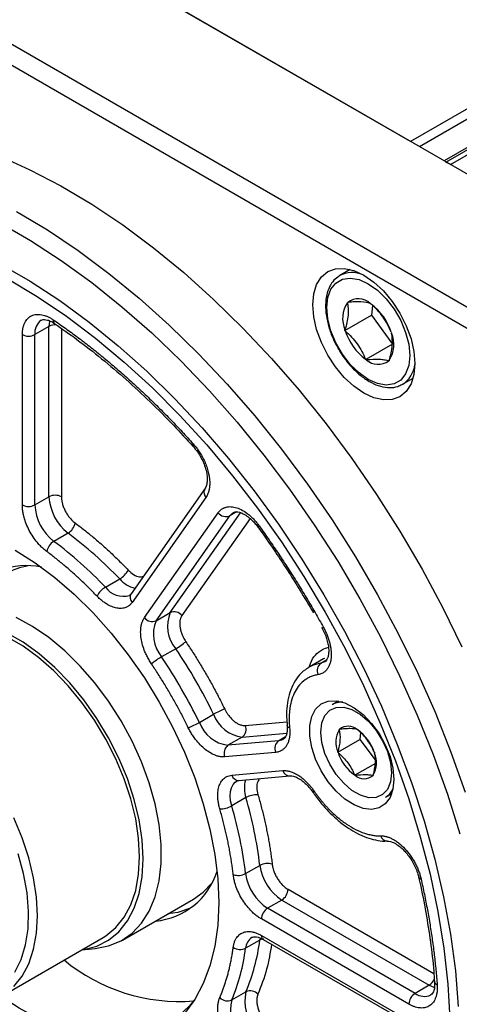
# Model space of a CAD drawing. Header units: millimetres. Extents: x 0 to 1118, y 0 to 864.
# Tile 28 of 33: x 767 to 802, y 597 to 675. Entities that reach past the tile are written whole.
import ezdxf

# ---------------------------------------------------------------- set-up
doc = ezdxf.new("R2010")
doc.units = ezdxf.units.MM
doc.header["$LTSCALE"] = 4

msp = doc.modelspace()

# ---------------------------------------------------------------- linework, layer by layer
for p, q in [((873.999, 709.846), (797.631, 665.76)), ((798.338, 665.352), (874.352, 709.234)), ((876.577, 708.238), (800.313, 664.212)), ((800.46, 664.128), (876.827, 708.214)), ((800.813, 663.924), (877.181, 708.01)), ((807.884, 659.841), (752.73, 691.681)), ((807.04, 649.716), (735.19, 691.194)), ((734.727, 689.828), (806.089, 648.632)), ((797.631, 665.76), (762.983, 685.762)), ((800.813, 663.924), (800.46, 664.128)), ((792.839, 655.574), (792.008, 655.094)), ((792.607, 652.916), (792.611, 652.956)), ((792.611, 652.956), (792.644, 652.954)), ((794.435, 652.863), (794.468, 652.861)), ((794.468, 652.861), (794.498, 652.82)), ((794.603, 652.708), (794.536, 651.947)), ((792.415, 650.723), (794.536, 651.947)), ((794.536, 651.947), (796.198, 649.619)), ((768.852, 651.038), (767.721, 650.385)), ((768.852, 637.477), (768.852, 651.038)), ((769.842, 650.878), (769.842, 637.477)), ((792.415, 650.723), (792.419, 650.762)), ((792.445, 650.681), (792.415, 650.723)), ((766.731, 636.824), (766.731, 650.385)), ((767.721, 636.824), (767.721, 650.385)), ((796.101, 650.574), (796.13, 650.533)), ((796.13, 650.533), (796.127, 650.493)), ((796.198, 649.619), (794.077, 648.395)), ((794.077, 648.395), (794.047, 648.436)), ((794.11, 648.393), (794.077, 648.395)), ((795.934, 648.3), (795.901, 648.301)), ((795.938, 648.339), (795.934, 648.3)), ((797.008, 646.434), (797.839, 646.913)), ((780.312, 641.502), (780.32, 641.495)), ((781.267, 638.115), (775.395, 629.761)), ((767.721, 636.824), (768.852, 637.477)), ((781.345, 637.426), (775.473, 629.072)), ((776.453, 627.854), (782.324, 636.208)), ((777.377, 627.606), (783.248, 635.96)), ((778.508, 628.259), (784.096, 636.21)), ((784.864, 635.741), (779.432, 628.012)), ((783.793, 636.275), (783.248, 635.96)), ((770.367, 634.582), (769.236, 633.929)), ((773.352, 630.279), (774.484, 630.932)), ((777.377, 627.606), (778.508, 628.259)), ((778.945, 625.382), (777.814, 624.729)), ((790.708, 624.568), (789.577, 623.915)), ((790.508, 624.241), (790.955, 624.498)), ((790.803, 624.342), (790.508, 624.241)), ((790.775, 624.606), (790.708, 624.568)), ((789.577, 623.915), (789.475, 623.854)), ((791.892, 621.211), (791.385, 620.918)), ((780.827, 619.509), (781.959, 620.163)), ((784.479, 619.269), (787.797, 619.566)), ((787.808, 619.279), (787.807, 619.288)), ((784.232, 618.345), (787.782, 618.663)), ((791.952, 618.927), (791.954, 618.956)), ((791.954, 618.956), (791.977, 618.955)), ((793.397, 618.94), (793.42, 618.939)), ((793.42, 618.939), (793.442, 618.911)), ((793.644, 618.701), (793.611, 618.159)), ((784.232, 618.345), (783.1, 617.692)), ((787.142, 618.054), (783.1, 617.692)), ((787.688, 618.369), (787.142, 618.054)), ((791.844, 617.138), (793.611, 618.159)), ((793.611, 618.159), (794.819, 616.525)), ((786.894, 617.13), (782.853, 616.769)), ((791.844, 617.138), (791.845, 617.167)), ((791.865, 617.109), (791.844, 617.138)), ((794.755, 617.134), (794.776, 617.106)), ((794.776, 617.106), (794.774, 617.077)), ((794.837, 616.25), (793.199, 615.304)), ((783.418, 615.311), (787.46, 615.672)), ((783.976, 614.899), (788.017, 615.261)), ((793.199, 615.304), (793.178, 615.333)), ((793.222, 615.304), (793.199, 615.304)), ((794.666, 615.288), (794.643, 615.288)), ((794.667, 615.316), (794.666, 615.288)), ((789.872, 613.944), (789.873, 613.943)), ((795.635, 613.557), (796.142, 613.849)), ((784.535, 613.523), (783.403, 612.87)), ((784.506, 607.48), (785.638, 608.133)), ((787.882, 606.231), (799.497, 599.526)), ((774.7, 602.187), (780.357, 605.453)), ((787.387, 605.373), (786.256, 604.72)), ((787.387, 605.373), (799.13, 598.594)), ((797.999, 597.941), (786.256, 604.72)), ((797.504, 597.084), (785.761, 603.863)), ((765.033, 597.703), (773.165, 602.398)), ((785.638, 602.184), (784.506, 601.531)), ((785.668, 602.351), (785.638, 602.184)), ((785.761, 602.556), (797.504, 595.777)), ((785.906, 602.236), (797.649, 595.457)), ((771.463, 601.415), (772.524, 601.513)), ((799.13, 598.594), (797.999, 597.941)), ((783.403, 597.414), (784.535, 598.067))]:
    msp.add_line(p, q)
at = {"flags": 128}
for points in [[(764.873, 664.619), (767.326, 663.519), (769.791, 662.232), (772.258, 660.762), (774.718, 659.116), (777.161, 657.3), (779.577, 655.322), (781.955, 653.19), (784.287, 650.911), (786.564, 648.496), (788.775, 645.954), (790.912, 643.296), (792.967, 640.531), (794.93, 637.671), (796.796, 634.728), (798.554, 631.714), (800.2, 628.64), (801.725, 625.519)], [(766.255, 660.191), (768.723, 658.721), (771.183, 657.075), (773.626, 655.259), (776.041, 653.281), (778.42, 651.149), (780.752, 648.87), (783.028, 646.455), (785.239, 643.913), (787.376, 641.255), (789.431, 638.49), (791.395, 635.63), (793.26, 632.687), (795.019, 629.673), (796.664, 626.599), (798.19, 623.478), (799.589, 620.323), (800.857, 617.146), (801.988, 613.961)], [(764.941, 659.299), (767.389, 657.886), (769.832, 656.295), (772.259, 654.532), (774.662, 652.605), (777.029, 650.521), (779.352, 648.289), (781.621, 645.919), (783.827, 643.419), (785.959, 640.801), (788.011, 638.075), (789.972, 635.252), (791.836, 632.344), (793.594, 629.362), (795.24, 626.32), (796.766, 623.229), (798.166, 620.103), (799.435, 616.953), (800.567, 613.793), (801.558, 610.637)], [(764.984, 656.008), (767.346, 654.644), (769.704, 653.101), (772.046, 651.386), (774.361, 649.506), (776.64, 647.469), (778.872, 645.286), (781.047, 642.965), (783.156, 640.517), (785.189, 637.953), (787.137, 635.284), (788.991, 632.522), (790.744, 629.681), (792.386, 626.771), (793.912, 623.807), (795.313, 620.801), (796.585, 617.767), (797.72, 614.719), (798.715, 611.67), (799.564, 608.634), (800.264, 605.624), (800.812, 602.653), (801.205, 599.736), (801.441, 596.885)], [(797.985, 648.077), (797.907, 647.206), (797.675, 646.459), (797.3, 645.864), (796.794, 645.444), (796.178, 645.216), (795.475, 645.188), (794.712, 645.361), (793.919, 645.729), (793.126, 646.277), (792.363, 646.984), (791.66, 647.824), (791.044, 648.764), (790.538, 649.767), (790.163, 650.796), (789.931, 651.81), (789.853, 652.771), (789.931, 653.642), (790.163, 654.389), (790.538, 654.984), (791.044, 655.403), (791.66, 655.632), (792.363, 655.66), (793.126, 655.487), (793.919, 655.119), (794.712, 654.571), (795.475, 653.863), (796.178, 653.024), (796.794, 652.084), (797.3, 651.081), (797.675, 650.052), (797.907, 649.038), (797.985, 648.077)], [(765.58, 654.824), (767.918, 653.429), (770.248, 651.856), (772.559, 650.113), (774.841, 648.207), (777.083, 646.148), (779.276, 643.945), (781.408, 641.607), (783.472, 639.146), (785.456, 636.573), (787.352, 633.898), (789.151, 631.136), (790.846, 628.297), (792.428, 625.396), (793.89, 622.445), (795.226, 619.458), (796.429, 616.449), (797.494, 613.43), (798.416, 610.417), (799.191, 607.422), (799.815, 604.46), (800.285, 601.544), (800.6, 598.687), (800.758, 595.902)], [(797.572, 648.723), (797.49, 647.923), (797.246, 647.258), (796.852, 646.763), (796.33, 646.461), (795.704, 646.368), (795.007, 646.489), (794.273, 646.817), (793.538, 647.337), (792.841, 648.021), (792.215, 648.836), (791.693, 649.741), (791.3, 650.691), (791.055, 651.637), (790.973, 652.533), (791.055, 653.333), (791.3, 653.998), (791.693, 654.493), (792.215, 654.795), (792.841, 654.888), (793.538, 654.767), (794.273, 654.438), (795.007, 653.919), (795.704, 653.235), (796.33, 652.419), (796.852, 651.514), (797.246, 650.565), (797.49, 649.619), (797.572, 648.723)], [(768.903, 651.496), (768.89, 651.437), (768.852, 651.038)], [(780.336, 641.686), (780.305, 641.614), (780.294, 641.556), (780.304, 641.513), (780.312, 641.502)], [(781.215, 638.016), (781.254, 638.095), (781.267, 638.115)], [(783.248, 635.96), (783.463, 636.178), (783.535, 636.224)], [(785.514, 635.031), (785.512, 635.034), (785.516, 635.06), (785.541, 635.1), (785.587, 635.154)], [(766.165, 633.232), (767.753, 632.225), (769.326, 631.048), (770.868, 629.712), (772.366, 628.229), (773.803, 626.614), (775.167, 624.883), (776.444, 623.052), (777.622, 621.138), (778.69, 619.161), (779.637, 617.14), (780.455, 615.093), (781.134, 613.041), (781.67, 611.003), (782.056, 608.999), (782.29, 607.048), (782.368, 605.169), (782.368, 605.169)], [(772.524, 601.513), (773.596, 601.715), (774.585, 602.122), (775.462, 602.727), (776.214, 603.52), (776.829, 604.488), (777.3, 605.618), (777.617, 606.893), (777.777, 608.292), (777.777, 609.795), (777.617, 611.379), (777.3, 613.02), (776.829, 614.693), (776.214, 616.372), (775.462, 618.033), (774.585, 619.65), (773.596, 621.198), (772.511, 622.655), (771.346, 623.998), (770.119, 625.206), (768.847, 626.261), (767.551, 627.148), (766.25, 627.853)], [(771.471, 601.42), (771.623, 601.441), (772.657, 601.712), (773.59, 602.185), (774.405, 602.852), (775.09, 603.704), (775.635, 604.726), (776.03, 605.902), (776.27, 607.215), (776.35, 608.642), (776.27, 610.163), (776.03, 611.752), (775.635, 613.385), (775.09, 615.036), (774.405, 616.679), (773.59, 618.287), (772.657, 619.837), (771.623, 621.302), (770.502, 622.661), (769.312, 623.891), (768.074, 624.974), (766.805, 625.891), (765.526, 626.63)], [(773.165, 602.398), (773.382, 602.531), (774.174, 603.179), (774.84, 604.007), (775.369, 605), (775.754, 606.144), (775.987, 607.42), (776.065, 608.807), (775.987, 610.285), (775.754, 611.83), (775.369, 613.417), (774.84, 615.021), (774.174, 616.618), (773.382, 618.182), (772.475, 619.688), (771.469, 621.112), (770.38, 622.433), (769.224, 623.628), (768.02, 624.68), (766.787, 625.572), (765.543, 626.29)], [(790.508, 624.241), (789.889, 624.069), (789.577, 623.915)], [(796.315, 614.979), (796.237, 614.19), (796.005, 613.529), (795.63, 613.027), (795.131, 612.706), (794.53, 612.583), (793.855, 612.662), (793.138, 612.94), (792.413, 613.404), (791.713, 614.032), (791.071, 614.796), (790.518, 615.658), (790.078, 616.58), (789.773, 617.517), (789.617, 618.426), (789.617, 619.265), (789.773, 619.994), (790.078, 620.579), (790.518, 620.993), (791.071, 621.216), (791.713, 621.239), (792.413, 621.059), (793.138, 620.686), (793.855, 620.136), (794.53, 619.436), (795.131, 618.619), (795.63, 617.721), (796.005, 616.787), (796.237, 615.858), (796.315, 614.979)], [(796.115, 615.503), (796.033, 614.775), (795.794, 614.183), (795.409, 613.762), (794.903, 613.536), (794.305, 613.519), (793.648, 613.711), (792.972, 614.102), (792.315, 614.668), (791.717, 615.376), (791.21, 616.186), (790.826, 617.05), (790.587, 617.919), (790.505, 618.741), (790.587, 619.469), (790.826, 620.061), (791.21, 620.482), (791.717, 620.707), (792.315, 620.724), (792.972, 620.532), (793.648, 620.142), (794.305, 619.576), (794.903, 618.868), (795.409, 618.058), (795.794, 617.193), (796.033, 616.325), (796.115, 615.503)], [(787.515, 618.171), (787.356, 618.098), (787.142, 618.054)], [(783.403, 612.87), (783.313, 613.271), (783.278, 613.653), (783.298, 614.004), (783.374, 614.313), (783.504, 614.57), (783.682, 614.767), (783.797, 614.847)], [(789.954, 614.055), (789.906, 614.005), (789.878, 613.968), (789.872, 613.946), (789.872, 613.944)], [(766.042, 598.485), (766.708, 599.313), (767.238, 600.306), (767.622, 601.45), (767.855, 602.725), (767.933, 604.113), (767.855, 605.591), (767.622, 607.135), (767.238, 608.723), (766.708, 610.327), (766.042, 611.924)], [(766.143, 599.639), (766.638, 600.645), (766.986, 601.798), (767.182, 603.08), (767.221, 604.469), (767.103, 605.943), (766.831, 607.477), (766.409, 609.047)], [(780.357, 605.453), (781.118, 605.993), (781.799, 606.696)], [(782.368, 605.169), (782.29, 603.38), (782.056, 601.698), (781.67, 600.14), (781.134, 598.721), (780.455, 597.453), (779.637, 596.35), (778.69, 595.422), (777.622, 594.678), (776.444, 594.125), (775.167, 593.769), (773.803, 593.612), (772.366, 593.657), (770.868, 593.902), (769.326, 594.347), (767.753, 594.985), (766.165, 595.812), (764.577, 596.819), (763.969, 597.252)], [(780.121, 604.718), (779.109, 604.39), (778.311, 604.271)], [(799.13, 598.594), (799.495, 598.428), (799.531, 598.416)], [(780.421, 597.401), (780.047, 596.952), (779.087, 596.043), (778.006, 595.322), (776.814, 594.795), (775.523, 594.469), (774.147, 594.346), (772.698, 594.427), (771.191, 594.713), (769.641, 595.199), (768.064, 595.881), (766.475, 596.753), (765.032, 597.703)]]:
    msp.add_lwpolyline(points, dxfattribs=at)
for centre, radius, start, end in [((793.002, 653.101), 2.223, 67.17728, 117.96058), ((793.485, 651.836), 1.399, 47.2014, 126.95057), ((794.508, 651.665), 2.276, 146.62506, 203.35852), ((791.738, 649.156), 4.587, 18.01648, 53.01902), ((768.961, 650.513), 1.247, 125.49848, 185.92434), ((769.495, 651.503), 0.304, 168.52113, 230.35603), ((769.34, 650.108), 1.05, 82.76451, 117.68556), ((796.807, 652.1), 4.587, 198.01648, 233.01902), ((767.226, 651.34), 1.076, 242.60967, 297.39033), ((794.037, 649.591), 2.276, 326.62506, 23.35852), ((795.06, 649.419), 1.399, 227.2014, 306.95057), ((795.835, 648.254), 2.163, 301.58227, 353.59228), ((769.347, 636.522), 1.076, 62.60967, 117.39033), ((772.75, 637.673), 3.903, 182.87891, 232.37353), ((781.792, 637.834), 0.605, 162.5296, 222.34179), ((767.226, 637.78), 1.076, 242.60967, 297.39033), ((771.619, 637.02), 3.903, 182.87891, 232.37353), ((782.939, 636.655), 0.76, 216.02569, 293.97204), ((769.717, 635.639), 1.241, 301.62432, 348.55893), ((750.267, 607.768), 33.512, 43.72798, 53.14485), ((769.887, 632.872), 1.241, 121.62432, 168.55893), ((749.136, 607.114), 33.512, 43.72798, 53.14485), ((767.058, 626.217), 5.776, 78.00007, 144.2119), ((768.003, 626.803), 5.233, 98.76166, 119.72527), ((773.572, 632.482), 1.798, 300.45533, 332.16361), ((774.264, 628.729), 1.798, 120.45533, 152.16361), ((774.762, 631.293), 1.736, 215.72253, 286.40182), ((776.295, 632.531), 2.416, 221.42745, 255.66666), ((775.872, 629.466), 0.56, 148.26943, 224.61695), ((781.096, 627.181), 2.804, 157.37942, 219.90964), ((778.817, 627.565), 0.76, 36.02569, 113.97204), ((777.068, 628.301), 0.76, 216.02569, 293.97204), ((779.965, 626.528), 2.804, 157.37942, 219.90964), ((790.496, 627.383), 0.383, 284.76882, 304.10639), ((776.071, 630.362), 5.75, 299.99019, 309.73137), ((742.398, 600.802), 44.045, 26.07685, 33.92315), ((780.688, 619.749), 5.75, 119.99019, 129.73137), ((741.266, 600.148), 44.045, 26.07685, 33.92315), ((790.945, 623.643), 0.741, 126.17717, 205.89074), ((792.158, 619.526), 1.592, 86.44682, 119.02619), ((784.838, 615.177), 5.758, 110.27651, 120.00446), ((784.591, 621.125), 2.803, 200.08785, 262.62594), ((777.948, 624.495), 5.758, 290.27651, 300.00446), ((783.46, 620.472), 2.803, 200.08785, 262.62594), ((788.092, 619.35), 0.293, 193.9447, 253.49636), ((783.785, 618.96), 0.76, 306.02322, 23.97617), ((793.579, 617.945), 1.9, 148.86831, 204.17185), ((792.678, 618.131), 1.082, 48.34852, 130.37947), ((791.313, 615.964), 3.635, 18.7869, 54.16128), ((787.589, 617.439), 0.76, 126.02322, 203.97617), ((783.547, 617.077), 0.76, 126.02322, 203.97617), ((795.307, 618.28), 3.635, 198.7869, 234.16128), ((793.041, 616.299), 1.9, 328.86831, 24.17185), ((787.999, 615.82), 0.559, 195.32496, 272.56881), ((783.959, 615.459), 0.56, 195.3838, 271.73813), ((786.825, 614.293), 2.416, 164.32541, 198.57354), ((793.942, 616.113), 1.082, 228.34852, 310.37947), ((794.837, 614.902), 1.564, 300.67045, 333.84579), ((785.422, 611.958), 1.799, 87.84301, 119.53985), ((752.36, 604.132), 33.518, 6.85675, 16.27256), ((782.516, 614.435), 1.799, 267.84301, 299.53985), ((751.228, 603.478), 33.518, 6.85675, 16.27256), ((795.786, 610.611), 0.542, 193.6815, 269.00085), ((776.82, 609.347), 5.669, 275.07092, 342.70636), ((786.228, 607.041), 1.241, 71.44617, 118.37132), ((789.506, 608.651), 3.903, 187.6261, 237.1215), ((783.916, 608.572), 1.241, 251.44617, 298.37132), ((788.375, 607.998), 3.903, 187.6261, 237.1215), ((798.481, 607.273), 0.211, 201.4621, 267.71535), ((786.808, 606.28), 1.076, 302.60548, 357.39452), ((786.836, 603.814), 1.076, 122.60548, 177.39452), ((785.612, 601.467), 1.107, 122.91049, 176.70071), ((770.135, 604.131), 15.624, 337.16214, 352.84014), ((786.015, 601.495), 0.785, 95.25156, 118.71216), ((786.094, 602.514), 0.336, 172.74417, 235.94365), ((769.004, 603.478), 15.624, 337.16214, 352.84014), ((784.08, 602.393), 0.962, 234.53626, 296.32358), ((779.228, 611.681), 14.386, 230.37254, 274.60531), ((798.57, 599.481), 1.049, 302.30574, 337.07449), ((784.88, 597.316), 0.827, 42.59639, 114.68974), ((799.853, 598.918), 0.302, 188.61275, 251.5914), ((783.058, 598.166), 0.827, 222.59639, 294.68974), ((786.532, 596.636), 3.224, 166.02757, 222.65906), ((787.663, 597.289), 3.224, 166.02757, 222.65906), ((798.579, 597.035), 1.076, 122.60548, 177.39452), ((798.73, 598.95), 1.246, 234.06812, 294.62142)]:
    msp.add_arc(centre, radius, start, end)
for points, knots in [([(791.959, 655.05), (791.813, 654.948), (791.5, 654.728), (791.165, 654.201), (790.937, 653.539), (790.852, 652.762), (790.909, 651.901), (791.115, 650.993), (791.406, 650.161), (791.674, 649.663), (791.784, 649.458)], [0, 0, 0, 0, 0.110311, 0.237417, 0.367018, 0.500141, 0.635209, 0.770559, 0.905662, 1, 1, 1, 1]), ([(794.435, 652.863), (794.233, 652.93), (793.993, 652.978), (793.538, 653.002), (793.371, 653.001), (793.021, 652.987), (792.836, 652.973), (792.644, 652.954)], [0, 0, 0, 0, 0.5, 0.5, 0.75, 0.75, 1, 1, 1, 1]), ([(792.607, 652.916), (792.667, 652.617), (792.693, 652.292), (792.645, 651.745), (792.615, 651.553), (792.532, 651.164), (792.479, 650.965), (792.419, 650.762)], [0, 0, 0, 0, 0.5, 0.5, 0.75, 0.75, 1, 1, 1, 1]), ([(796.101, 650.574), (795.929, 650.994), (795.72, 651.399), (795.313, 651.97), (795.163, 652.153), (794.844, 652.498), (794.674, 652.662), (794.498, 652.82)], [0, 0, 0, 0, 0.5, 0.5, 0.75, 0.75, 1, 1, 1, 1]), ([(766.731, 650.385), (766.731, 650.43), (766.732, 650.52), (766.742, 650.65), (766.757, 650.776), (766.778, 650.896), (766.805, 651.012), (766.838, 651.122), (766.877, 651.228), (766.966, 651.428), (767.141, 651.683), (767.456, 651.908), (767.835, 652.015), (768.194, 651.996), (768.496, 651.92), (768.727, 651.832), (768.962, 651.716), (769.118, 651.614), (769.197, 651.563)], [0, 0, 0, 0, 0.031566, 0.062881, 0.094027, 0.125091, 0.156157, 0.187313, 0.218643, 0.250231, 0.375087, 0.500041, 0.624896, 0.74985, 0.812711, 0.8749, 0.937102, 1, 1, 1, 1]), ([(768.242, 651.521), (768.262, 651.535), (768.321, 651.576), (768.467, 651.595), (768.72, 651.56), (769.002, 651.46), (769.207, 651.321), (769.299, 651.259)], [0, 0, 0, 0, 0.131352, 0.383167, 0.603852, 0.822358, 1, 1, 1, 1]), ([(769.197, 651.563), (769.357, 651.453), (769.678, 651.233), (770.159, 650.893), (770.638, 650.547), (771.116, 650.193), (771.592, 649.832), (772.068, 649.464), (772.542, 649.089), (773.015, 648.707), (773.487, 648.317), (773.958, 647.92), (774.427, 647.516), (775.051, 646.969), (775.826, 646.268), (776.747, 645.401), (777.659, 644.51), (778.562, 643.594), (779.455, 642.655), (780.042, 642.01), (780.336, 641.686)], [0, 0, 0, 0, 0.041743, 0.083444, 0.125111, 0.166753, 0.208378, 0.249995, 0.291612, 0.333239, 0.374883, 0.416553, 0.458258, 0.500006, 0.583448, 0.666755, 0.749995, 0.833237, 0.916549, 1, 1, 1, 1]), ([(769.297, 651.264), (769.888, 650.854), (771.144, 649.981), (773.046, 648.487), (774.998, 646.827), (776.913, 645.048), (778.689, 643.277), (779.801, 642.054), (780.307, 641.498)], [0, 0, 0, 0, 0.155662, 0.331009, 0.506089, 0.680771, 0.854836, 1, 1, 1, 1]), ([(792.445, 650.681), (792.797, 650.367), (793.119, 650.027), (793.528, 649.456), (793.65, 649.257), (793.866, 648.853), (793.961, 648.646), (794.047, 648.436)], [0, 0, 0, 0, 0.5, 0.5, 0.75, 0.75, 1, 1, 1, 1]), ([(795.938, 648.339), (796.059, 648.744), (796.148, 649.134), (796.212, 649.869), (796.186, 650.193), (796.127, 650.493)], [0, 0, 0, 0, 0.5, 0.5, 1, 1, 1, 1]), ([(791.784, 649.458), (791.828, 649.369), (792.02, 648.983), (792.465, 648.354), (793.096, 647.616), (793.792, 647.003), (794.519, 646.539), (795.256, 646.242), (795.968, 646.143), (796.551, 646.202), (796.843, 646.369), (796.949, 646.429)], [0, 0, 0, 0, 0.038089, 0.164733, 0.291538, 0.418696, 0.546414, 0.674767, 0.803058, 0.929188, 1, 1, 1, 1]), ([(794.11, 648.393), (794.493, 648.43), (794.847, 648.448), (795.303, 648.425), (795.441, 648.409), (795.689, 648.364), (795.8, 648.335), (795.901, 648.301)], [0, 0, 0, 0, 0.5, 0.5, 0.75, 0.75, 1, 1, 1, 1]), ([(780.319, 641.496), (780.439, 641.353), (780.678, 641.069), (780.975, 640.583), (781.209, 640.082), (781.369, 639.581), (781.452, 639.104), (781.453, 638.671), (781.38, 638.294), (781.27, 638.108), (781.215, 638.015)], [0, 0, 0, 0, 0.127992, 0.255058, 0.381233, 0.50655, 0.631048, 0.754763, 0.877733, 1, 1, 1, 1]), ([(780.336, 641.686), (780.374, 641.643), (780.449, 641.558), (780.559, 641.422), (780.664, 641.283), (780.766, 641.138), (780.916, 640.91), (781.102, 640.59), (781.298, 640.172), (781.455, 639.747), (781.555, 639.375), (781.612, 639.062), (781.642, 638.804), (781.646, 638.64), (781.648, 638.558)], [0, 0, 0, 0, 0.049119, 0.098021, 0.146858, 0.195784, 0.244951, 0.372417, 0.500027, 0.627494, 0.755104, 0.836821, 0.918217, 1, 1, 1, 1]), ([(781.648, 638.558), (781.647, 638.513), (781.646, 638.422), (781.636, 638.291), (781.621, 638.165), (781.599, 638.043), (781.566, 637.899), (781.514, 637.74), (781.439, 637.572), (781.376, 637.475), (781.345, 637.426)], [0, 0, 0, 0, 0.100233, 0.20008, 0.299814, 0.399712, 0.500049, 0.666841, 0.833064, 1, 1, 1, 1]), ([(769.842, 637.477), (769.843, 637.443), (769.844, 637.375), (769.853, 637.269), (769.868, 637.16), (769.889, 637.049), (769.931, 636.875), (770.01, 636.634), (770.147, 636.334), (770.317, 636.047), (770.49, 635.817), (770.649, 635.64), (770.789, 635.506), (770.885, 635.431), (770.933, 635.393)], [0, 0, 0, 0, 0.048588, 0.096845, 0.145003, 0.193294, 0.24195, 0.370891, 0.500041, 0.628982, 0.758131, 0.838887, 0.91915, 1, 1, 1, 1]), ([(768.67, 633.119), (768.627, 633.151), (768.541, 633.217), (768.415, 633.325), (768.29, 633.439), (768.168, 633.56), (768.048, 633.688), (767.846, 633.921), (767.575, 634.281), (767.274, 634.791), (767.029, 635.325), (766.874, 635.798), (766.786, 636.195), (766.739, 636.519), (766.734, 636.722), (766.731, 636.824)], [0, 0, 0, 0, 0.040535, 0.080807, 0.120951, 0.161102, 0.201394, 0.241962, 0.370947, 0.500049, 0.629034, 0.758136, 0.838911, 0.919172, 1, 1, 1, 1]), ([(782.324, 636.208), (782.345, 636.235), (782.385, 636.29), (782.452, 636.363), (782.523, 636.43), (782.598, 636.489), (782.679, 636.54), (782.764, 636.585), (782.853, 636.622), (783.039, 636.68), (783.345, 636.711), (783.794, 636.622), (784.263, 636.415), (784.655, 636.144), (784.959, 635.879), (785.179, 635.658), (785.391, 635.417), (785.521, 635.242), (785.587, 635.154)], [0, 0, 0, 0, 0.031566, 0.062881, 0.094027, 0.125091, 0.156157, 0.187313, 0.218643, 0.250231, 0.375087, 0.500041, 0.624896, 0.74985, 0.812711, 0.8749, 0.937102, 1, 1, 1, 1]), ([(783.536, 636.214), (783.555, 636.228), (783.613, 636.268), (783.758, 636.286), (784.01, 636.254), (784.332, 636.129), (784.683, 635.909), (785.009, 635.625), (785.281, 635.339), (785.435, 635.133), (785.512, 635.029)], [0, 0, 0, 0, 0.077571, 0.234017, 0.371122, 0.506874, 0.667536, 0.793296, 0.895712, 1, 1, 1, 1]), ([(770.933, 635.393), (771.054, 635.302), (771.296, 635.121), (771.657, 634.839), (772.016, 634.551), (772.373, 634.256), (772.728, 633.954), (773.082, 633.645), (773.433, 633.329), (773.783, 633.006), (774.131, 632.676), (774.477, 632.338), (774.821, 631.995), (775.049, 631.76), (775.162, 631.643)], [0, 0, 0, 0, 0.083632, 0.167101, 0.25044, 0.333681, 0.416857, 0.5, 0.583143, 0.666319, 0.74956, 0.832899, 0.916368, 1, 1, 1, 1]), ([(785.513, 635.03), (785.525, 635.013), (785.999, 634.376), (786.767, 633.246), (787.857, 631.6), (788.871, 629.99), (789.548, 628.836), (789.906, 628.227)], [0, 0, 0, 0, 0.007776, 0.297101, 0.506182, 0.739431, 1, 1, 1, 1]), ([(785.587, 635.154), (785.719, 634.969), (785.983, 634.6), (786.374, 634.041), (786.761, 633.479), (787.143, 632.913), (787.52, 632.344), (787.893, 631.771), (788.262, 631.195), (788.625, 630.616), (788.985, 630.033), (789.339, 629.447), (789.689, 628.857), (790.034, 628.264), (790.375, 627.667), (790.599, 627.267), (790.71, 627.066)], [0, 0, 0, 0, 0.071621, 0.143154, 0.214612, 0.286011, 0.357365, 0.42869, 0.5, 0.57131, 0.642635, 0.713989, 0.785388, 0.856846, 0.928379, 1, 1, 1, 1]), ([(772.674, 629.569), (772.566, 629.68), (772.351, 629.902), (772.025, 630.227), (771.697, 630.546), (771.368, 630.859), (771.037, 631.165), (770.704, 631.464), (770.37, 631.756), (770.033, 632.042), (769.695, 632.322), (769.355, 632.594), (769.014, 632.861), (768.785, 633.033), (768.67, 633.119)], [0, 0, 0, 0, 0.083632, 0.167101, 0.25044, 0.333681, 0.416857, 0.5, 0.583143, 0.666319, 0.74956, 0.832899, 0.916368, 1, 1, 1, 1]), ([(775.162, 631.643), (775.303, 631.515), (775.595, 631.252), (776.03, 631.07), (776.259, 631.112), (776.358, 631.13)], [0, 0, 0, 0, 0.347955, 0.719306, 1, 1, 1, 1]), ([(775.473, 629.072), (775.451, 629.042), (775.406, 628.982), (775.331, 628.902), (775.251, 628.83), (775.165, 628.768), (775.073, 628.714), (774.905, 628.638), (774.64, 628.576), (774.258, 628.597), (773.852, 628.715), (773.486, 628.904), (773.174, 629.117), (772.919, 629.325), (772.756, 629.487), (772.674, 629.569)], [0, 0, 0, 0, 0.040535, 0.080807, 0.120951, 0.161102, 0.201394, 0.241962, 0.370947, 0.500049, 0.629034, 0.758136, 0.838911, 0.919172, 1, 1, 1, 1]), ([(775.395, 629.77), (775.374, 629.739), (775.329, 629.67), (775.279, 629.649), (775.252, 629.637)], [0, 0, 0, 0, 0.456375, 1, 1, 1, 1]), ([(779.432, 628.012), (779.417, 627.99), (779.389, 627.947), (779.353, 627.875), (779.323, 627.797), (779.299, 627.714), (779.27, 627.576), (779.253, 627.371), (779.277, 627.087), (779.342, 626.788), (779.435, 626.521), (779.537, 626.297), (779.634, 626.114), (779.709, 625.998), (779.747, 625.94)], [0, 0, 0, 0, 0.048588, 0.096845, 0.145003, 0.193294, 0.24195, 0.370891, 0.500041, 0.628982, 0.758131, 0.838887, 0.91915, 1, 1, 1, 1]), ([(777.013, 624.171), (776.979, 624.222), (776.912, 624.324), (776.817, 624.482), (776.727, 624.642), (776.643, 624.805), (776.565, 624.971), (776.44, 625.26), (776.294, 625.677), (776.178, 626.209), (776.136, 626.714), (776.169, 627.118), (776.242, 627.426), (776.33, 627.659), (776.412, 627.789), (776.453, 627.854)], [0, 0, 0, 0, 0.040535, 0.080807, 0.120951, 0.161102, 0.201394, 0.241962, 0.370947, 0.500049, 0.629034, 0.758136, 0.838911, 0.919172, 1, 1, 1, 1]), ([(790.553, 627.084), (790.663, 626.874), (790.818, 626.578), (790.973, 626.137), (791.068, 625.777), (791.123, 625.386), (791.124, 625.033), (791.074, 624.738), (790.984, 624.52), (790.894, 624.398), (790.829, 624.366), (790.802, 624.352)], [0, 0, 0, 0, 0.165373, 0.231932, 0.339611, 0.447105, 0.558064, 0.670051, 0.785057, 0.909721, 1, 1, 1, 1]), ([(790.71, 627.066), (790.738, 627.016), (790.793, 626.914), (790.87, 626.76), (790.94, 626.604), (791.006, 626.448), (791.065, 626.291), (791.12, 626.133), (791.18, 625.935), (791.24, 625.7), (791.29, 625.432), (791.321, 625.169), (791.325, 625.002), (791.327, 624.919)], [0, 0, 0, 0, 0.071936, 0.143356, 0.214468, 0.285484, 0.356614, 0.428071, 0.50006, 0.625569, 0.749975, 0.874408, 1, 1, 1, 1]), ([(779.747, 625.94), (779.842, 625.797), (780.033, 625.511), (780.314, 625.077), (780.59, 624.64), (780.861, 624.2), (781.127, 623.758), (781.388, 623.312), (781.643, 622.864), (781.893, 622.413), (782.139, 621.958), (782.379, 621.501), (782.614, 621.041), (782.766, 620.732), (782.843, 620.577)], [0, 0, 0, 0, 0.083632, 0.167101, 0.25044, 0.333681, 0.416857, 0.5, 0.583143, 0.666319, 0.74956, 0.832899, 0.916368, 1, 1, 1, 1]), ([(789.584, 623.92), (789.612, 624.016), (789.798, 624.655), (790.327, 625.231), (790.935, 625.445), (791.099, 625.503)], [0, 0, 0, 0, 0.1150923, 0.7610777, 1, 1, 1, 1]), ([(791.327, 624.919), (791.326, 624.876), (791.325, 624.79), (791.316, 624.667), (791.303, 624.547), (791.283, 624.431), (791.246, 624.26), (791.176, 624.048), (791.053, 623.816), (790.898, 623.624), (790.735, 623.491), (790.577, 623.405), (790.434, 623.35), (790.331, 623.329), (790.279, 623.319)], [0, 0, 0, 0, 0.049312, 0.098456, 0.147552, 0.196721, 0.246083, 0.372972, 0.500021, 0.626911, 0.75396, 0.836032, 0.917858, 1, 1, 1, 1]), ([(779.944, 619.095), (779.871, 619.241), (779.727, 619.533), (779.504, 619.969), (779.277, 620.402), (779.045, 620.832), (778.808, 621.259), (778.566, 621.684), (778.319, 622.105), (778.068, 622.524), (777.812, 622.94), (777.55, 623.354), (777.284, 623.764), (777.103, 624.035), (777.013, 624.171)], [0, 0, 0, 0, 0.083632, 0.167101, 0.25044, 0.333681, 0.416857, 0.5, 0.583143, 0.666319, 0.74956, 0.832899, 0.916368, 1, 1, 1, 1]), ([(789.468, 623.826), (789.399, 623.789), (789.091, 623.621), (788.672, 623.164), (788.239, 622.485), (787.951, 621.713), (787.792, 620.862), (787.744, 620.047), (787.797, 619.504), (787.818, 619.281)], [0, 0, 0, 0, 0.051043, 0.230567, 0.394864, 0.560428, 0.72508, 0.887214, 1, 1, 1, 1]), ([(790.279, 623.319), (790.224, 623.31), (790.114, 623.29), (789.955, 623.249), (789.801, 623.198), (789.651, 623.138), (789.507, 623.067), (789.368, 622.987), (789.116, 622.819), (788.783, 622.513), (788.432, 621.993), (788.172, 621.37), (788.041, 620.777), (787.985, 620.272), (787.968, 619.886), (787.973, 619.485), (787.997, 619.208), (788.009, 619.069)], [0, 0, 0, 0, 0.035135, 0.070137, 0.105059, 0.139957, 0.174885, 0.209897, 0.24505, 0.3725, 0.500016, 0.627466, 0.754982, 0.816371, 0.877474, 0.938586, 1, 1, 1, 1]), ([(782.843, 620.577), (782.861, 620.54), (782.898, 620.467), (782.96, 620.359), (783.025, 620.253), (783.094, 620.151), (783.208, 619.997), (783.374, 619.803), (783.601, 619.598), (783.835, 619.435), (784.041, 619.337), (784.212, 619.286), (784.35, 619.264), (784.436, 619.267), (784.479, 619.269)], [0, 0, 0, 0, 0.048588, 0.096845, 0.145003, 0.193294, 0.24195, 0.370891, 0.500041, 0.628982, 0.758131, 0.838887, 0.91915, 1, 1, 1, 1]), ([(787.803, 619.287), (787.807, 619.264), (787.83, 619.108), (787.82, 618.856), (787.774, 618.558), (787.683, 618.341), (787.595, 618.221), (787.532, 618.189), (787.507, 618.177)], [0, 0, 0, 0, 0.0340941, 0.2303284, 0.4283821, 0.6317732, 0.852247, 1, 1, 1, 1]), ([(782.853, 616.769), (782.815, 616.766), (782.739, 616.761), (782.621, 616.766), (782.5, 616.78), (782.377, 616.804), (782.251, 616.837), (782.03, 616.911), (781.708, 617.064), (781.292, 617.353), (780.889, 617.719), (780.562, 618.099), (780.307, 618.455), (780.111, 618.768), (780, 618.985), (779.944, 619.095)], [0, 0, 0, 0, 0.040535, 0.080807, 0.120951, 0.161102, 0.201394, 0.241962, 0.370947, 0.500049, 0.629034, 0.758136, 0.838911, 0.919172, 1, 1, 1, 1]), ([(788.026, 618.74), (788.025, 618.695), (788.024, 618.606), (788.015, 618.478), (788, 618.353), (787.979, 618.233), (787.938, 618.056), (787.862, 617.837), (787.728, 617.601), (787.561, 617.408), (787.384, 617.28), (787.214, 617.199), (787.06, 617.151), (786.95, 617.137), (786.894, 617.13)], [0, 0, 0, 0, 0.049253, 0.098322, 0.147337, 0.196431, 0.245731, 0.372801, 0.500023, 0.627093, 0.754315, 0.836278, 0.917971, 1, 1, 1, 1]), ([(791.952, 618.927), (792.008, 618.682), (792.036, 618.416), (792.009, 617.968), (791.989, 617.812), (791.929, 617.494), (791.891, 617.332), (791.845, 617.167)], [0, 0, 0, 0, 0.5, 0.5, 0.75, 0.75, 1, 1, 1, 1]), ([(793.397, 618.94), (793.238, 618.984), (793.049, 619.013), (792.688, 619.018), (792.556, 619.012), (792.277, 618.991), (792.13, 618.975), (791.977, 618.955)], [0, 0, 0, 0, 0.5, 0.5, 0.75, 0.75, 1, 1, 1, 1]), ([(794.755, 617.134), (794.613, 617.467), (794.441, 617.788), (794.108, 618.24), (793.985, 618.384), (793.724, 618.657), (793.586, 618.786), (793.442, 618.911)], [0, 0, 0, 0, 0.5, 0.5, 0.75, 0.75, 1, 1, 1, 1]), ([(791.865, 617.109), (792.152, 616.861), (792.416, 616.593), (792.75, 616.141), (792.851, 615.984), (793.029, 615.663), (793.107, 615.499), (793.178, 615.333)], [0, 0, 0, 0, 0.5, 0.5, 0.75, 0.75, 1, 1, 1, 1]), ([(794.667, 615.316), (794.758, 615.646), (794.822, 615.965), (794.858, 616.566), (794.83, 616.831), (794.774, 617.077)], [0, 0, 0, 0, 0.5, 0.5, 1, 1, 1, 1]), ([(787.46, 615.672), (787.498, 615.674), (787.573, 615.679), (787.691, 615.675), (787.811, 615.661), (787.934, 615.637), (788.126, 615.587), (788.392, 615.484), (788.731, 615.293), (789.067, 615.047), (789.353, 614.784), (789.588, 614.53), (789.778, 614.302), (789.895, 614.137), (789.954, 614.055)], [0, 0, 0, 0, 0.049068, 0.097906, 0.146675, 0.195536, 0.24465, 0.37227, 0.500029, 0.627649, 0.755408, 0.837031, 0.918313, 1, 1, 1, 1]), ([(793.222, 615.304), (793.527, 615.343), (793.809, 615.367), (794.17, 615.364), (794.28, 615.356), (794.476, 615.329), (794.563, 615.311), (794.643, 615.288)], [0, 0, 0, 0, 0.5, 0.5, 0.75, 0.75, 1, 1, 1, 1]), ([(782.449, 612.638), (782.433, 612.694), (782.402, 612.806), (782.365, 612.971), (782.334, 613.134), (782.311, 613.295), (782.296, 613.454), (782.281, 613.722), (782.299, 614.085), (782.4, 614.496), (782.572, 614.837), (782.783, 615.062), (782.998, 615.2), (783.197, 615.28), (783.345, 615.3), (783.418, 615.311)], [0, 0, 0, 0, 0.040535, 0.080807, 0.120951, 0.161102, 0.201394, 0.241962, 0.370947, 0.500049, 0.629034, 0.758136, 0.838911, 0.919172, 1, 1, 1, 1]), ([(783.8, 614.838), (783.819, 614.853), (783.862, 614.886), (783.94, 614.89), (783.985, 614.893)], [0, 0, 0, 0, 0.434049, 1, 1, 1, 1]), ([(785.643, 615.048), (785.578, 614.972), (785.427, 614.794), (785.367, 614.325), (785.45, 613.942), (785.489, 613.756)], [0, 0, 0, 0, 0.281146, 0.652264, 1, 1, 1, 1]), ([(788.027, 615.254), (788.046, 615.258), (788.116, 615.271), (788.321, 615.237), (788.638, 615.116), (788.99, 614.895), (789.318, 614.613), (789.597, 614.31), (789.779, 614.089), (789.866, 613.953), (789.872, 613.943)], [0, 0, 0, 0, 0.062869, 0.225538, 0.3866, 0.577219, 0.726427, 0.847938, 0.989111, 1, 1, 1, 1]), ([(789.88, 613.95), (789.919, 613.887), (790.049, 613.682), (790.366, 613.274), (790.824, 612.718), (791.402, 612.121), (792.03, 611.565), (792.703, 611.07), (793.407, 610.657), (794.129, 610.337), (794.858, 610.138), (795.411, 610.05), (795.706, 610.077), (795.768, 610.082)], [0, 0, 0, 0, 0.025985, 0.085861, 0.184533, 0.285805, 0.393305, 0.504251, 0.617707, 0.733077, 0.850036, 0.968565, 1, 1, 1, 1]), ([(789.954, 614.055), (790.007, 613.98), (790.113, 613.829), (790.277, 613.609), (790.444, 613.394), (790.615, 613.185), (790.79, 612.981), (790.969, 612.784), (791.311, 612.424), (791.832, 611.938), (792.541, 611.401), (793.259, 610.976), (793.848, 610.728), (794.303, 610.593), (794.631, 610.524), (794.951, 610.484), (795.156, 610.483), (795.259, 610.483)], [0, 0, 0, 0, 0.035135, 0.070137, 0.105059, 0.139957, 0.174885, 0.209897, 0.24505, 0.3725, 0.500016, 0.627466, 0.754982, 0.816371, 0.877474, 0.938586, 1, 1, 1, 1]), ([(785.489, 613.756), (785.534, 613.599), (785.624, 613.284), (785.749, 612.814), (785.868, 612.346), (785.98, 611.88), (786.085, 611.415), (786.183, 610.953), (786.274, 610.492), (786.358, 610.033), (786.435, 609.576), (786.505, 609.121), (786.568, 608.668), (786.604, 608.368), (786.623, 608.218)], [0, 0, 0, 0, 0.083632, 0.167101, 0.25044, 0.333681, 0.416857, 0.5, 0.583143, 0.666319, 0.74956, 0.832899, 0.916368, 1, 1, 1, 1]), ([(783.521, 607.395), (783.504, 607.538), (783.47, 607.822), (783.41, 608.251), (783.344, 608.682), (783.271, 609.114), (783.191, 609.548), (783.105, 609.984), (783.013, 610.422), (782.913, 610.862), (782.807, 611.303), (782.695, 611.746), (782.576, 612.191), (782.491, 612.489), (782.449, 612.638)], [0, 0, 0, 0, 0.083632, 0.167101, 0.25044, 0.333681, 0.416857, 0.5, 0.583143, 0.666319, 0.74956, 0.832899, 0.916368, 1, 1, 1, 1]), ([(795.259, 610.483), (795.296, 610.483), (795.369, 610.483), (795.483, 610.472), (795.598, 610.453), (795.757, 610.416), (795.962, 610.348), (796.213, 610.231), (796.466, 610.081), (796.795, 609.842), (797.192, 609.476), (797.554, 609.034), (797.814, 608.645), (797.992, 608.336), (798.15, 608.018), (798.284, 607.697), (798.394, 607.376), (798.446, 607.166), (798.472, 607.061)], [0, 0, 0, 0, 0.030917, 0.061755, 0.092604, 0.123556, 0.186794, 0.250126, 0.313364, 0.376695, 0.500023, 0.62335, 0.686588, 0.74992, 0.813158, 0.876489, 0.938221, 1, 1, 1, 1]), ([(795.776, 610.065), (795.785, 610.067), (795.845, 610.076), (796.036, 610.042), (796.351, 609.923), (796.704, 609.701), (797.031, 609.418), (797.312, 609.117), (797.567, 608.791), (797.72, 608.542), (797.794, 608.421)], [0, 0, 0, 0, 0.024389, 0.17427, 0.322669, 0.498301, 0.635778, 0.747736, 0.87781, 1, 1, 1, 1]), ([(797.794, 608.421), (797.904, 608.211), (798.058, 607.915), (798.207, 607.499), (798.254, 607.304), (798.28, 607.194)], [0, 0, 0, 0, 0.517271, 0.725458, 1, 1, 1, 1]), ([(786.623, 608.218), (786.627, 608.181), (786.637, 608.109), (786.659, 607.998), (786.686, 607.886), (786.719, 607.773), (786.779, 607.597), (786.881, 607.357), (787.044, 607.067), (787.236, 606.798), (787.423, 606.589), (787.591, 606.434), (787.736, 606.321), (787.833, 606.261), (787.882, 606.231)], [0, 0, 0, 0, 0.048588, 0.096845, 0.145003, 0.193294, 0.24195, 0.370891, 0.500041, 0.628982, 0.758131, 0.838887, 0.91915, 1, 1, 1, 1]), ([(785.761, 603.863), (785.717, 603.889), (785.63, 603.941), (785.501, 604.029), (785.372, 604.124), (785.245, 604.228), (785.119, 604.339), (784.905, 604.544), (784.611, 604.871), (784.272, 605.349), (783.981, 605.865), (783.78, 606.336), (783.65, 606.739), (783.567, 607.073), (783.537, 607.288), (783.521, 607.395)], [0, 0, 0, 0, 0.040535, 0.080807, 0.120951, 0.161102, 0.201394, 0.241962, 0.370947, 0.500049, 0.629034, 0.758136, 0.838911, 0.919172, 1, 1, 1, 1]), ([(798.277, 607.195), (798.312, 607.049), (798.54, 606.104), (798.865, 604.379), (799.235, 602.029), (799.458, 600.188), (799.524, 599.152), (799.542, 598.87)], [0, 0, 0, 0, 0.051035, 0.330435, 0.611783, 0.89465, 1, 1, 1, 1]), ([(798.472, 607.061), (798.518, 606.855), (798.61, 606.443), (798.739, 605.828), (798.862, 605.215), (798.978, 604.604), (799.087, 603.995), (799.189, 603.39), (799.284, 602.786), (799.373, 602.185), (799.454, 601.586), (799.529, 600.99), (799.597, 600.396), (799.657, 599.805), (799.712, 599.216), (799.742, 598.826), (799.758, 598.631)], [0, 0, 0, 0, 0.071621, 0.143154, 0.214612, 0.286011, 0.357365, 0.42869, 0.5, 0.57131, 0.642635, 0.713989, 0.785388, 0.856846, 0.928379, 1, 1, 1, 1]), ([(783.521, 601.61), (783.528, 601.655), (783.542, 601.747), (783.572, 601.876), (783.609, 601.998), (783.653, 602.114), (783.704, 602.223), (783.804, 602.399), (783.981, 602.609), (784.271, 602.79), (784.611, 602.876), (784.944, 602.862), (785.244, 602.792), (785.501, 602.697), (785.674, 602.603), (785.761, 602.556)], [0, 0, 0, 0, 0.040535, 0.080807, 0.120951, 0.161102, 0.201394, 0.241962, 0.370947, 0.500049, 0.629034, 0.758136, 0.838911, 0.919172, 1, 1, 1, 1]), ([(785.012, 602.387), (785.031, 602.401), (785.089, 602.442), (785.234, 602.461), (785.488, 602.423), (785.72, 602.348), (785.87, 602.249), (785.908, 602.224)], [0, 0, 0, 0, 0.142148, 0.424596, 0.672129, 0.917216, 1, 1, 1, 1]), ([(782.449, 597.606), (782.491, 597.706), (782.576, 597.906), (782.695, 598.213), (782.807, 598.526), (782.913, 598.846), (783.013, 599.17), (783.105, 599.501), (783.191, 599.838), (783.271, 600.18), (783.344, 600.529), (783.41, 600.883), (783.47, 601.243), (783.504, 601.487), (783.521, 601.61)], [0, 0, 0, 0, 0.083632, 0.167101, 0.25044, 0.333681, 0.416857, 0.5, 0.583143, 0.666319, 0.74956, 0.832899, 0.916368, 1, 1, 1, 1]), ([(786.572, 601.851), (786.46, 601.178), (786.22, 599.746), (785.742, 598.524), (785.489, 597.876)], [0, 0, 0, 0, 0.469753, 1, 1, 1, 1]), ([(799.767, 598.391), (799.766, 598.344), (799.765, 598.25), (799.755, 598.116), (799.739, 597.986), (799.716, 597.861), (799.687, 597.742), (799.651, 597.628), (799.57, 597.419), (799.409, 597.152), (799.115, 596.907), (798.756, 596.774), (798.416, 596.768), (798.136, 596.819), (797.929, 596.881), (797.718, 596.967), (797.575, 597.045), (797.504, 597.084)], [0, 0, 0, 0, 0.034552, 0.068857, 0.103014, 0.137126, 0.171293, 0.205615, 0.240191, 0.370057, 0.500029, 0.629894, 0.759866, 0.82015, 0.879907, 0.939677, 1, 1, 1, 1]), ([(799.554, 598.871), (799.556, 598.613), (799.558, 598.106), (799.35, 597.912), (799.248, 597.817)], [0, 0, 0, 0, 0.5097649, 1, 1, 1, 1]), ([(783.418, 593.813), (783.381, 593.861), (783.306, 593.956), (783.2, 594.104), (783.098, 594.255), (783.001, 594.411), (782.908, 594.57), (782.758, 594.851), (782.572, 595.264), (782.4, 595.804), (782.299, 596.332), (782.279, 596.766), (782.308, 597.109), (782.36, 597.374), (782.419, 597.529), (782.449, 597.606)], [0, 0, 0, 0, 0.0405347, 0.0808071, 0.1209512, 0.161102, 0.2013945, 0.2419622, 0.370947, 0.500049, 0.6290337, 0.7581358, 0.8389108, 0.9191719, 1, 1, 1, 1]), ([(785.489, 597.876), (785.479, 597.85), (785.458, 597.798), (785.434, 597.714), (785.416, 597.626), (785.404, 597.532), (785.395, 597.38), (785.405, 597.159), (785.462, 596.862), (785.559, 596.558), (785.677, 596.295), (785.798, 596.078), (785.91, 595.903), (785.993, 595.796), (786.035, 595.742)], [0, 0, 0, 0, 0.048588, 0.096845, 0.145003, 0.193294, 0.24195, 0.370891, 0.500041, 0.628982, 0.758131, 0.838887, 0.91915, 1, 1, 1, 1])]:
    msp.add_open_spline(points, degree=3, knots=knots)
for points in [[(788.009, 619.069), (788.014, 619.013), (788.024, 618.901), (788.025, 618.794), (788.026, 618.74)], [(799.758, 598.631), (799.76, 598.59), (799.766, 598.509), (799.766, 598.43), (799.767, 598.391)]]:
    msp.add_open_spline(points, degree=3)

doc.saveas('drawing.dxf')
